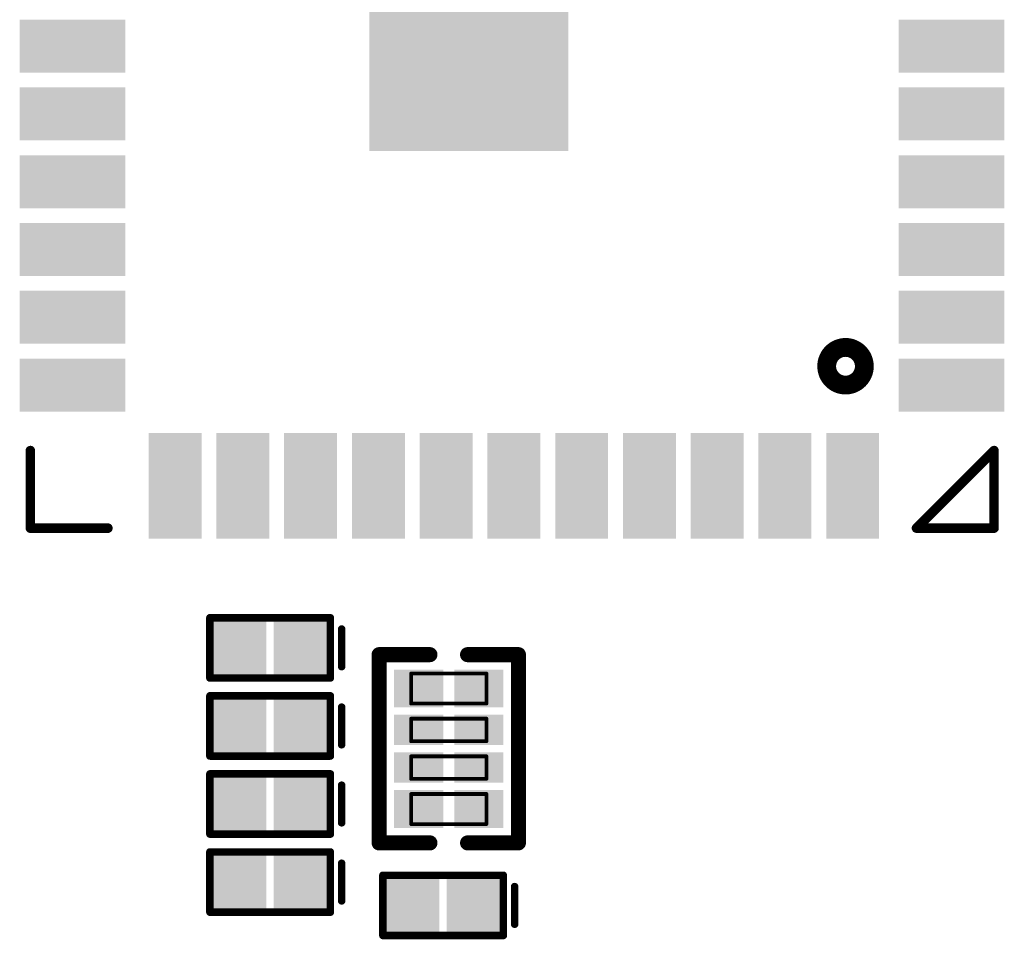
# Model space of a CAD drawing. Header units: millimetres. Extents: x 12.27 to 15.71, y 9.85 to 12.1.
# Tile 20 of 31: x 12.54 to 13.05, y 11.07 to 11.56. Entities that reach past the tile are written whole.
import ezdxf

# ---------------------------------------------------------------- set-up
doc = ezdxf.new("R2010")
doc.units = ezdxf.units.MM
doc.header["$MEASUREMENT"] = 0
for name, color, linetype in [('Mechanical13', 56, 'Continuous'), ('TopLayer', 1, 'Continuous'), ('TopOverlay', 2, 'Continuous'), ('TopPaste', 8, 'Continuous'), ('TopSolder', 216, 'Continuous')]:
    doc.layers.add(name, color=color, linetype=linetype)

# ---------------------------------------------------------------- blocks, each defined once
blk = doc.blocks.new('ESD0402_65')
at = {"layer": 'TopLayer'}
for points in [[(-0.02756, 0.01181), (-0.02756, -0.01181), (-0.00591, 0.01181), (-0.00591, -0.01181)], [(0.00591, 0.01181), (0.00591, -0.01181), (0.02756, 0.01181), (0.02756, -0.01181)]]:
    blk.add_solid(points, dxfattribs=at)
at = {"layer": 'TopOverlay', "const_width": 0.00394}
for points in [[(-0.0315, 0.01575), (0.0315, 0.01575)], [(-0.0315, -0.01575), (-0.0315, 0.01575)], [(0.0315, -0.01575), (0.0315, 0.01575)], [(0.0374, -0.00984), (0.0374, 0.00984)], [(-0.0315, -0.01575), (0.0315, -0.01575)]]:
    blk.add_lwpolyline(points, dxfattribs=at)
at = {"layer": 'TopOverlay', "const_width": 0.00197}
for points in [[(-0.03248, 0.01575, 1), (-0.03051, 0.01575, 1)], [(-0.03248, 0.01575, 1), (-0.03051, 0.01575, 1)], [(0.03051, 0.01575, 1), (0.03248, 0.01575, 1)], [(0.03051, 0.01575, 1), (0.03248, 0.01575, 1)], [(0.03642, 0.00984, 1), (0.03839, 0.00984, 1)], [(0.03642, -0.00984, 1), (0.03839, -0.00984, 1)], [(-0.03248, -0.01575, 1), (-0.03051, -0.01575, 1)], [(-0.03248, -0.01575, 1), (-0.03051, -0.01575, 1)], [(0.03051, -0.01575, 1), (0.03248, -0.01575, 1)], [(0.03051, -0.01575, 1), (0.03248, -0.01575, 1)]]:
    blk.add_lwpolyline(points, format="xyb", close=True, dxfattribs=at)
at = {"layer": 'TopPaste'}
for points in [[(-0.02756, 0.01181), (-0.02756, -0.01181), (-0.00591, 0.01181), (-0.00591, -0.01181)], [(0.00591, 0.01181), (0.00591, -0.01181), (0.02756, 0.01181), (0.02756, -0.01181)]]:
    blk.add_solid(points, dxfattribs=at)
at = {"layer": 'TopSolder'}
for points in [[(-0.03156, 0.01581), (-0.03156, -0.01581), (-0.00191, 0.01581), (-0.00191, -0.01581)], [(0.00191, 0.01581), (0.00191, -0.01581), (0.03156, 0.01581), (0.03156, -0.01581)]]:
    blk.add_solid(points, dxfattribs=at)
blk = doc.blocks.new('ESD0402_66')
at = {"layer": 'TopLayer'}
for points in [[(-0.02756, 0.01181), (-0.02756, -0.01181), (-0.00591, 0.01181), (-0.00591, -0.01181)], [(0.00591, 0.01181), (0.00591, -0.01181), (0.02756, 0.01181), (0.02756, -0.01181)]]:
    blk.add_solid(points, dxfattribs=at)
at = {"layer": 'TopOverlay', "const_width": 0.00394}
for points in [[(-0.0315, 0.01575), (0.0315, 0.01575)], [(-0.0315, -0.01575), (-0.0315, 0.01575)], [(0.0315, -0.01575), (0.0315, 0.01575)], [(0.0374, -0.00984), (0.0374, 0.00984)], [(-0.0315, -0.01575), (0.0315, -0.01575)]]:
    blk.add_lwpolyline(points, dxfattribs=at)
at = {"layer": 'TopOverlay', "const_width": 0.00197}
for points in [[(-0.03248, 0.01575, 1), (-0.03051, 0.01575, 1)], [(-0.03248, 0.01575, 1), (-0.03051, 0.01575, 1)], [(0.03051, 0.01575, 1), (0.03248, 0.01575, 1)], [(0.03051, 0.01575, 1), (0.03248, 0.01575, 1)], [(0.03642, 0.00984, 1), (0.03839, 0.00984, 1)], [(0.03642, -0.00984, 1), (0.03839, -0.00984, 1)], [(-0.03248, -0.01575, 1), (-0.03051, -0.01575, 1)], [(-0.03248, -0.01575, 1), (-0.03051, -0.01575, 1)], [(0.03051, -0.01575, 1), (0.03248, -0.01575, 1)], [(0.03051, -0.01575, 1), (0.03248, -0.01575, 1)]]:
    blk.add_lwpolyline(points, format="xyb", close=True, dxfattribs=at)
at = {"layer": 'TopPaste'}
for points in [[(-0.02756, 0.01181), (-0.02756, -0.01181), (-0.00591, 0.01181), (-0.00591, -0.01181)], [(0.00591, 0.01181), (0.00591, -0.01181), (0.02756, 0.01181), (0.02756, -0.01181)]]:
    blk.add_solid(points, dxfattribs=at)
at = {"layer": 'TopSolder'}
for points in [[(-0.03156, 0.01581), (-0.03156, -0.01581), (-0.00191, 0.01581), (-0.00191, -0.01581)], [(0.00191, 0.01581), (0.00191, -0.01581), (0.03156, 0.01581), (0.03156, -0.01581)]]:
    blk.add_solid(points, dxfattribs=at)
blk = doc.blocks.new('ESD0402_67')
at = {"layer": 'TopLayer'}
for points in [[(-0.02756, 0.01181), (-0.02756, -0.01181), (-0.00591, 0.01181), (-0.00591, -0.01181)], [(0.00591, 0.01181), (0.00591, -0.01181), (0.02756, 0.01181), (0.02756, -0.01181)]]:
    blk.add_solid(points, dxfattribs=at)
at = {"layer": 'TopOverlay', "const_width": 0.00394}
for points in [[(-0.0315, 0.01575), (0.0315, 0.01575)], [(-0.0315, -0.01575), (-0.0315, 0.01575)], [(0.0315, -0.01575), (0.0315, 0.01575)], [(0.0374, -0.00984), (0.0374, 0.00984)], [(-0.0315, -0.01575), (0.0315, -0.01575)]]:
    blk.add_lwpolyline(points, dxfattribs=at)
at = {"layer": 'TopOverlay', "const_width": 0.00197}
for points in [[(-0.03248, 0.01575, 1), (-0.03051, 0.01575, 1)], [(-0.03248, 0.01575, 1), (-0.03051, 0.01575, 1)], [(0.03051, 0.01575, 1), (0.03248, 0.01575, 1)], [(0.03051, 0.01575, 1), (0.03248, 0.01575, 1)], [(0.03642, 0.00984, 1), (0.03839, 0.00984, 1)], [(0.03642, -0.00984, 1), (0.03839, -0.00984, 1)], [(-0.03248, -0.01575, 1), (-0.03051, -0.01575, 1)], [(-0.03248, -0.01575, 1), (-0.03051, -0.01575, 1)], [(0.03051, -0.01575, 1), (0.03248, -0.01575, 1)], [(0.03051, -0.01575, 1), (0.03248, -0.01575, 1)]]:
    blk.add_lwpolyline(points, format="xyb", close=True, dxfattribs=at)
at = {"layer": 'TopPaste'}
for points in [[(-0.02756, 0.01181), (-0.02756, -0.01181), (-0.00591, 0.01181), (-0.00591, -0.01181)], [(0.00591, 0.01181), (0.00591, -0.01181), (0.02756, 0.01181), (0.02756, -0.01181)]]:
    blk.add_solid(points, dxfattribs=at)
at = {"layer": 'TopSolder'}
for points in [[(-0.03156, 0.01581), (-0.03156, -0.01581), (-0.00191, 0.01581), (-0.00191, -0.01581)], [(0.00191, 0.01581), (0.00191, -0.01581), (0.03156, 0.01581), (0.03156, -0.01581)]]:
    blk.add_solid(points, dxfattribs=at)
blk = doc.blocks.new('ESD0402_68')
at = {"layer": 'TopLayer'}
for points in [[(-0.02756, 0.01181), (-0.02756, -0.01181), (-0.00591, 0.01181), (-0.00591, -0.01181)], [(0.00591, 0.01181), (0.00591, -0.01181), (0.02756, 0.01181), (0.02756, -0.01181)]]:
    blk.add_solid(points, dxfattribs=at)
at = {"layer": 'TopOverlay', "const_width": 0.00394}
for points in [[(-0.0315, 0.01575), (0.0315, 0.01575)], [(-0.0315, -0.01575), (-0.0315, 0.01575)], [(0.0315, -0.01575), (0.0315, 0.01575)], [(0.0374, -0.00984), (0.0374, 0.00984)], [(-0.0315, -0.01575), (0.0315, -0.01575)]]:
    blk.add_lwpolyline(points, dxfattribs=at)
at = {"layer": 'TopOverlay', "const_width": 0.00197}
for points in [[(-0.03248, 0.01575, 1), (-0.03051, 0.01575, 1)], [(-0.03248, 0.01575, 1), (-0.03051, 0.01575, 1)], [(0.03051, 0.01575, 1), (0.03248, 0.01575, 1)], [(0.03051, 0.01575, 1), (0.03248, 0.01575, 1)], [(0.03642, 0.00984, 1), (0.03839, 0.00984, 1)], [(0.03642, -0.00984, 1), (0.03839, -0.00984, 1)], [(-0.03248, -0.01575, 1), (-0.03051, -0.01575, 1)], [(-0.03248, -0.01575, 1), (-0.03051, -0.01575, 1)], [(0.03051, -0.01575, 1), (0.03248, -0.01575, 1)], [(0.03051, -0.01575, 1), (0.03248, -0.01575, 1)]]:
    blk.add_lwpolyline(points, format="xyb", close=True, dxfattribs=at)
at = {"layer": 'TopPaste'}
for points in [[(-0.02756, 0.01181), (-0.02756, -0.01181), (-0.00591, 0.01181), (-0.00591, -0.01181)], [(0.00591, 0.01181), (0.00591, -0.01181), (0.02756, 0.01181), (0.02756, -0.01181)]]:
    blk.add_solid(points, dxfattribs=at)
at = {"layer": 'TopSolder'}
for points in [[(-0.03156, 0.01581), (-0.03156, -0.01581), (-0.00191, 0.01581), (-0.00191, -0.01581)], [(0.00191, 0.01581), (0.00191, -0.01581), (0.03156, 0.01581), (0.03156, -0.01581)]]:
    blk.add_solid(points, dxfattribs=at)
blk = doc.blocks.new('ESD0402_69')
at = {"layer": 'TopLayer'}
for points in [[(-0.02756, 0.01181), (-0.02756, -0.01181), (-0.00591, 0.01181), (-0.00591, -0.01181)], [(0.00591, 0.01181), (0.00591, -0.01181), (0.02756, 0.01181), (0.02756, -0.01181)]]:
    blk.add_solid(points, dxfattribs=at)
at = {"layer": 'TopOverlay', "const_width": 0.00394}
for points in [[(-0.0315, 0.01575), (0.0315, 0.01575)], [(-0.0315, -0.01575), (-0.0315, 0.01575)], [(0.0315, -0.01575), (0.0315, 0.01575)], [(0.0374, -0.00984), (0.0374, 0.00984)], [(-0.0315, -0.01575), (0.0315, -0.01575)]]:
    blk.add_lwpolyline(points, dxfattribs=at)
at = {"layer": 'TopOverlay', "const_width": 0.00197}
for points in [[(-0.03248, 0.01575, 1), (-0.03051, 0.01575, 1)], [(-0.03248, 0.01575, 1), (-0.03051, 0.01575, 1)], [(0.03051, 0.01575, 1), (0.03248, 0.01575, 1)], [(0.03051, 0.01575, 1), (0.03248, 0.01575, 1)], [(0.03642, 0.00984, 1), (0.03839, 0.00984, 1)], [(0.03642, -0.00984, 1), (0.03839, -0.00984, 1)], [(-0.03248, -0.01575, 1), (-0.03051, -0.01575, 1)], [(-0.03248, -0.01575, 1), (-0.03051, -0.01575, 1)], [(0.03051, -0.01575, 1), (0.03248, -0.01575, 1)], [(0.03051, -0.01575, 1), (0.03248, -0.01575, 1)]]:
    blk.add_lwpolyline(points, format="xyb", close=True, dxfattribs=at)
at = {"layer": 'TopPaste'}
for points in [[(-0.02756, 0.01181), (-0.02756, -0.01181), (-0.00591, 0.01181), (-0.00591, -0.01181)], [(0.00591, 0.01181), (0.00591, -0.01181), (0.02756, 0.01181), (0.02756, -0.01181)]]:
    blk.add_solid(points, dxfattribs=at)
at = {"layer": 'TopSolder'}
for points in [[(-0.03156, 0.01581), (-0.03156, -0.01581), (-0.00191, 0.01581), (-0.00191, -0.01581)], [(0.00191, 0.01581), (0.00191, -0.01581), (0.03156, 0.01581), (0.03156, -0.01581)]]:
    blk.add_solid(points, dxfattribs=at)
blk = doc.blocks.new('QFN44__6223A_SRD_144')
at = {"layer": 'TopLayer'}
for points in [[(-0.16732, 0.25344), (-0.18701, 0.25344), (-0.16732, 0.2062), (-0.18701, 0.2062)], [(-0.13189, 0.25344), (-0.15157, 0.25344), (-0.13189, 0.2062), (-0.15157, 0.2062)], [(-0.09646, 0.25344), (-0.11614, 0.25344), (-0.09646, 0.2062), (-0.11614, 0.2062)], [(-0.06102, 0.25344), (-0.08071, 0.25344), (-0.06102, 0.2062), (-0.08071, 0.2062)], [(-0.02559, 0.25344), (-0.04528, 0.25344), (-0.02559, 0.2062), (-0.04528, 0.2062)], [(0.00984, 0.25344), (-0.00984, 0.25344), (0.00984, 0.2062), (-0.00984, 0.2062)], [(0.04528, 0.25344), (0.02559, 0.25344), (0.04528, 0.2062), (0.02559, 0.2062)], [(0.08071, 0.25344), (0.06102, 0.25344), (0.08071, 0.2062), (0.06102, 0.2062)], [(0.11614, 0.25344), (0.09646, 0.25344), (0.11614, 0.2062), (0.09646, 0.2062)], [(0.13189, 0.2062), (0.15157, 0.2062), (0.13189, 0.25344), (0.15157, 0.25344)], [(0.16732, 0.2062), (0.18701, 0.2062), (0.16732, 0.25344), (0.18701, 0.25344)], [(-0.25344, 0.18602), (-0.25344, 0.16634), (-0.2062, 0.18602), (-0.2062, 0.16634)], [(0.25344, 0.16732), (0.25344, 0.18701), (0.2062, 0.16732), (0.2062, 0.18701)], [(-0.25344, 0.15059), (-0.25344, 0.13091), (-0.2062, 0.15059), (-0.2062, 0.13091)], [(0.25344, 0.13189), (0.25344, 0.15157), (0.2062, 0.13189), (0.2062, 0.15157)], [(-0.25344, 0.11516), (-0.25344, 0.09547), (-0.2062, 0.11516), (-0.2062, 0.09547)], [(0.25344, 0.09646), (0.25344, 0.11614), (0.2062, 0.09646), (0.2062, 0.11614)], [(-0.2062, 0.06004), (-0.2062, 0.07972), (-0.25344, 0.06004), (-0.25344, 0.07972)], [(0.25344, 0.06102), (0.25344, 0.08071), (0.2062, 0.06102), (0.2062, 0.08071)], [(-0.05072, 0.07054), (-0.05072, -0.02553), (0.08156, 0.07054), (0.08156, -0.02553)], [(-0.2062, 0.02461), (-0.2062, 0.04429), (-0.25344, 0.02461), (-0.25344, 0.04429)], [(0.25344, 0.02559), (0.25344, 0.04528), (0.2062, 0.02559), (0.2062, 0.04528)], [(-0.2062, -0.01083), (-0.2062, 0.00886), (-0.25344, -0.01083), (-0.25344, 0.00886)], [(0.25344, -0.00984), (0.25344, 0.00984), (0.2062, -0.00984), (0.2062, 0.00984)], [(0.25344, -0.04528), (0.25344, -0.02559), (0.2062, -0.04528), (0.2062, -0.02559)], [(-0.2062, -0.04626), (-0.2062, -0.02658), (-0.25344, -0.04626), (-0.25344, -0.02658)], [(0.25344, -0.08071), (0.25344, -0.06102), (0.2062, -0.08071), (0.2062, -0.06102)], [(-0.2062, -0.08169), (-0.2062, -0.06201), (-0.25344, -0.08169), (-0.25344, -0.06201)], [(-0.2062, -0.11713), (-0.2062, -0.09744), (-0.25344, -0.11713), (-0.25344, -0.09744)], [(0.25344, -0.11614), (0.25344, -0.09646), (0.2062, -0.11614), (0.2062, -0.09646)], [(-0.2062, -0.15256), (-0.2062, -0.13287), (-0.25344, -0.15256), (-0.25344, -0.13287)], [(0.25344, -0.15157), (0.25344, -0.13189), (0.2062, -0.15157), (0.2062, -0.13189)], [(-0.2062, -0.18799), (-0.2062, -0.16831), (-0.25344, -0.18799), (-0.25344, -0.16831)], [(0.25344, -0.18701), (0.25344, -0.16732), (0.2062, -0.18701), (0.2062, -0.16732)], [(-0.16732, -0.2062), (-0.18701, -0.2062), (-0.16732, -0.25344), (-0.18701, -0.25344)], [(-0.13189, -0.2062), (-0.15157, -0.2062), (-0.13189, -0.25344), (-0.15157, -0.25344)], [(-0.09646, -0.2062), (-0.11614, -0.2062), (-0.09646, -0.25344), (-0.11614, -0.25344)], [(-0.06102, -0.2062), (-0.08071, -0.2062), (-0.06102, -0.25344), (-0.08071, -0.25344)], [(-0.02559, -0.2062), (-0.04528, -0.2062), (-0.02559, -0.25344), (-0.04528, -0.25344)], [(0.00984, -0.2062), (-0.00984, -0.2062), (0.00984, -0.25344), (-0.00984, -0.25344)], [(0.04528, -0.2062), (0.02559, -0.2062), (0.04528, -0.25344), (0.02559, -0.25344)], [(0.08071, -0.2062), (0.06102, -0.2062), (0.08071, -0.25344), (0.06102, -0.25344)], [(0.11614, -0.2062), (0.09646, -0.2062), (0.11614, -0.25344), (0.09646, -0.25344)], [(0.15157, -0.2062), (0.13189, -0.2062), (0.15157, -0.25344), (0.13189, -0.25344)], [(0.18701, -0.2062), (0.16732, -0.2062), (0.18701, -0.25344), (0.16732, -0.25344)]]:
    blk.add_solid(points, dxfattribs=at)
at = {"layer": 'TopOverlay', "const_width": 0.005}
for points in [[(-0.25197, 0.21132), (-0.25197, 0.25187)], [(-0.21142, 0.25187), (-0.25197, 0.25187)], [(0.25197, 0.25187), (0.21142, 0.25187)], [(0.25197, 0.21132), (0.25197, 0.25187)], [(-0.25, -0.21348), (-0.25197, -0.21152)], [(-0.25197, -0.25207), (-0.25197, -0.21152)], [(-0.21142, -0.25207), (-0.25, -0.21348)], [(0.25197, -0.25197), (0.25197, -0.21152)], [(-0.21142, -0.25207), (-0.25197, -0.25207)], [(0.25197, -0.25207), (0.21142, -0.25207)], [(0.25197, -0.25207), (0.25197, -0.25197)]]:
    blk.add_lwpolyline(points, dxfattribs=at)
at = {"layer": 'TopOverlay'}
for points, const_width in [([(-0.25322, 0.25187, 1), (-0.25072, 0.25187, 1)], 0.0025), ([(-0.25322, 0.25187, 1), (-0.25072, 0.25187, 1)], 0.0025), ([(-0.21267, 0.25187, 1), (-0.21017, 0.25187, 1)], 0.0025), ([(0.21017, 0.25187, 1), (0.21267, 0.25187, 1)], 0.0025), ([(0.25072, 0.25187, 1), (0.25322, 0.25187, 1)], 0.0025), ([(0.25072, 0.25187, 1), (0.25322, 0.25187, 1)], 0.0025), ([(-0.25322, 0.21132, 1), (-0.25072, 0.21132, 1)], 0.0025), ([(0.25072, 0.21132, 1), (0.25322, 0.21132, 1)], 0.0025), ([(-0.15748, -0.17441, 1), (-0.17717, -0.17441, 1)], 0.00984), ([(-0.17963, -0.17441, 1), (-0.1747, -0.17441, 1)], 0.00492), ([(-0.15994, -0.17441, 1), (-0.15502, -0.17441, 1)], 0.00492), ([(-0.25322, -0.21152, 1), (-0.25072, -0.21152, 1)], 0.0025), ([(-0.25322, -0.21152, 1), (-0.25072, -0.21152, 1)], 0.0025), ([(-0.25125, -0.21348, 1), (-0.24875, -0.21348, 1)], 0.0025), ([(-0.25125, -0.21348, 1), (-0.24875, -0.21348, 1)], 0.0025), ([(0.25072, -0.21152, 1), (0.25322, -0.21152, 1)], 0.0025), ([(-0.25322, -0.25207, 1), (-0.25072, -0.25207, 1)], 0.0025), ([(-0.25322, -0.25207, 1), (-0.25072, -0.25207, 1)], 0.0025), ([(-0.21267, -0.25207, 1), (-0.21017, -0.25207, 1)], 0.0025), ([(-0.21267, -0.25207, 1), (-0.21017, -0.25207, 1)], 0.0025), ([(0.21017, -0.25207, 1), (0.21267, -0.25207, 1)], 0.0025), ([(0.25072, -0.25197, 1), (0.25322, -0.25197, 1)], 0.0025), ([(0.25072, -0.25197, 1), (0.25322, -0.25197, 1)], 0.0025), ([(0.25072, -0.25207, 1), (0.25322, -0.25207, 1)], 0.0025), ([(0.25072, -0.25207, 1), (0.25322, -0.25207, 1)], 0.0025)]:
    blk.add_lwpolyline(points, format="xyb", close=True, dxfattribs=dict(at, const_width=const_width))
at = {"layer": 'TopPaste'}
for points in [[(-0.16732, 0.25344), (-0.18701, 0.25344), (-0.16732, 0.2062), (-0.18701, 0.2062)], [(-0.13189, 0.25344), (-0.15157, 0.25344), (-0.13189, 0.2062), (-0.15157, 0.2062)], [(-0.09646, 0.25344), (-0.11614, 0.25344), (-0.09646, 0.2062), (-0.11614, 0.2062)], [(-0.06102, 0.25344), (-0.08071, 0.25344), (-0.06102, 0.2062), (-0.08071, 0.2062)], [(-0.02559, 0.25344), (-0.04528, 0.25344), (-0.02559, 0.2062), (-0.04528, 0.2062)], [(0.00984, 0.25344), (-0.00984, 0.25344), (0.00984, 0.2062), (-0.00984, 0.2062)], [(0.04528, 0.25344), (0.02559, 0.25344), (0.04528, 0.2062), (0.02559, 0.2062)], [(0.08071, 0.25344), (0.06102, 0.25344), (0.08071, 0.2062), (0.06102, 0.2062)], [(0.11614, 0.25344), (0.09646, 0.25344), (0.11614, 0.2062), (0.09646, 0.2062)], [(0.13189, 0.2062), (0.15157, 0.2062), (0.13189, 0.25344), (0.15157, 0.25344)], [(0.16732, 0.2062), (0.18701, 0.2062), (0.16732, 0.25344), (0.18701, 0.25344)], [(-0.25344, 0.18602), (-0.25344, 0.16634), (-0.2062, 0.18602), (-0.2062, 0.16634)], [(0.25344, 0.16732), (0.25344, 0.18701), (0.2062, 0.16732), (0.2062, 0.18701)], [(-0.25344, 0.15059), (-0.25344, 0.13091), (-0.2062, 0.15059), (-0.2062, 0.13091)], [(0.25344, 0.13189), (0.25344, 0.15157), (0.2062, 0.13189), (0.2062, 0.15157)], [(-0.25344, 0.11516), (-0.25344, 0.09547), (-0.2062, 0.11516), (-0.2062, 0.09547)], [(0.25344, 0.09646), (0.25344, 0.11614), (0.2062, 0.09646), (0.2062, 0.11614)], [(-0.2062, 0.06004), (-0.2062, 0.07972), (-0.25344, 0.06004), (-0.25344, 0.07972)], [(0.25344, 0.06102), (0.25344, 0.08071), (0.2062, 0.06102), (0.2062, 0.08071)], [(-0.05072, 0.07054), (-0.05072, -0.02553), (0.08156, 0.07054), (0.08156, -0.02553)], [(-0.2062, 0.02461), (-0.2062, 0.04429), (-0.25344, 0.02461), (-0.25344, 0.04429)], [(0.25344, 0.02559), (0.25344, 0.04528), (0.2062, 0.02559), (0.2062, 0.04528)], [(-0.2062, -0.01083), (-0.2062, 0.00886), (-0.25344, -0.01083), (-0.25344, 0.00886)], [(0.25344, -0.00984), (0.25344, 0.00984), (0.2062, -0.00984), (0.2062, 0.00984)], [(0.25344, -0.04528), (0.25344, -0.02559), (0.2062, -0.04528), (0.2062, -0.02559)], [(-0.2062, -0.04626), (-0.2062, -0.02658), (-0.25344, -0.04626), (-0.25344, -0.02658)], [(0.25344, -0.08071), (0.25344, -0.06102), (0.2062, -0.08071), (0.2062, -0.06102)], [(-0.2062, -0.08169), (-0.2062, -0.06201), (-0.25344, -0.08169), (-0.25344, -0.06201)], [(-0.2062, -0.11713), (-0.2062, -0.09744), (-0.25344, -0.11713), (-0.25344, -0.09744)], [(0.25344, -0.11614), (0.25344, -0.09646), (0.2062, -0.11614), (0.2062, -0.09646)], [(-0.2062, -0.15256), (-0.2062, -0.13287), (-0.25344, -0.15256), (-0.25344, -0.13287)], [(0.25344, -0.15157), (0.25344, -0.13189), (0.2062, -0.15157), (0.2062, -0.13189)], [(-0.2062, -0.18799), (-0.2062, -0.16831), (-0.25344, -0.18799), (-0.25344, -0.16831)], [(0.25344, -0.18701), (0.25344, -0.16732), (0.2062, -0.18701), (0.2062, -0.16732)], [(-0.16732, -0.2062), (-0.18701, -0.2062), (-0.16732, -0.25344), (-0.18701, -0.25344)], [(-0.13189, -0.2062), (-0.15157, -0.2062), (-0.13189, -0.25344), (-0.15157, -0.25344)], [(-0.09646, -0.2062), (-0.11614, -0.2062), (-0.09646, -0.25344), (-0.11614, -0.25344)], [(-0.06102, -0.2062), (-0.08071, -0.2062), (-0.06102, -0.25344), (-0.08071, -0.25344)], [(-0.02559, -0.2062), (-0.04528, -0.2062), (-0.02559, -0.25344), (-0.04528, -0.25344)], [(0.00984, -0.2062), (-0.00984, -0.2062), (0.00984, -0.25344), (-0.00984, -0.25344)], [(0.04528, -0.2062), (0.02559, -0.2062), (0.04528, -0.25344), (0.02559, -0.25344)], [(0.08071, -0.2062), (0.06102, -0.2062), (0.08071, -0.25344), (0.06102, -0.25344)], [(0.11614, -0.2062), (0.09646, -0.2062), (0.11614, -0.25344), (0.09646, -0.25344)], [(0.15157, -0.2062), (0.13189, -0.2062), (0.15157, -0.25344), (0.13189, -0.25344)], [(0.18701, -0.2062), (0.16732, -0.2062), (0.18701, -0.25344), (0.16732, -0.25344)]]:
    blk.add_solid(points, dxfattribs=at)
at = {"layer": 'TopSolder'}
for points in [[(-0.16332, 0.25744), (-0.19101, 0.25744), (-0.16332, 0.2022), (-0.19101, 0.2022)], [(-0.12789, 0.25744), (-0.15557, 0.25744), (-0.12789, 0.2022), (-0.15557, 0.2022)], [(-0.09246, 0.25744), (-0.12014, 0.25744), (-0.09246, 0.2022), (-0.12014, 0.2022)], [(-0.05702, 0.25744), (-0.08471, 0.25744), (-0.05702, 0.2022), (-0.08471, 0.2022)], [(-0.02159, 0.25744), (-0.04928, 0.25744), (-0.02159, 0.2022), (-0.04928, 0.2022)], [(0.01384, 0.25744), (-0.01384, 0.25744), (0.01384, 0.2022), (-0.01384, 0.2022)], [(0.04928, 0.25744), (0.02159, 0.25744), (0.04928, 0.2022), (0.02159, 0.2022)], [(0.08471, 0.25744), (0.05702, 0.25744), (0.08471, 0.2022), (0.05702, 0.2022)], [(0.12014, 0.25744), (0.09246, 0.25744), (0.12014, 0.2022), (0.09246, 0.2022)], [(0.12789, 0.2022), (0.15557, 0.2022), (0.12789, 0.25744), (0.15557, 0.25744)], [(0.16332, 0.2022), (0.19101, 0.2022), (0.16332, 0.25744), (0.19101, 0.25744)], [(0.25744, 0.16332), (0.25744, 0.19101), (0.2022, 0.16332), (0.2022, 0.19101)], [(-0.25744, 0.19002), (-0.25744, 0.16234), (-0.2022, 0.19002), (-0.2022, 0.16234)], [(-0.25744, 0.15459), (-0.25744, 0.12691), (-0.2022, 0.15459), (-0.2022, 0.12691)], [(0.25744, 0.12789), (0.25744, 0.15557), (0.2022, 0.12789), (0.2022, 0.15557)], [(-0.25744, 0.11916), (-0.25744, 0.09147), (-0.2022, 0.11916), (-0.2022, 0.09147)], [(0.25744, 0.09246), (0.25744, 0.12014), (0.2022, 0.09246), (0.2022, 0.12014)], [(-0.2022, 0.05604), (-0.2022, 0.08372), (-0.25744, 0.05604), (-0.25744, 0.08372)], [(0.25744, 0.05702), (0.25744, 0.08471), (0.2022, 0.05702), (0.2022, 0.08471)], [(-0.05472, 0.07454), (-0.05472, -0.02953), (0.08556, 0.07454), (0.08556, -0.02953)], [(-0.2022, 0.02061), (-0.2022, 0.04829), (-0.25744, 0.02061), (-0.25744, 0.04829)], [(0.25744, 0.02159), (0.25744, 0.04928), (0.2022, 0.02159), (0.2022, 0.04928)], [(-0.2022, -0.01483), (-0.2022, 0.01286), (-0.25744, -0.01483), (-0.25744, 0.01286)], [(0.25744, -0.01384), (0.25744, 0.01384), (0.2022, -0.01384), (0.2022, 0.01384)], [(-0.2022, -0.05026), (-0.2022, -0.02258), (-0.25744, -0.05026), (-0.25744, -0.02258)], [(0.25744, -0.04928), (0.25744, -0.02159), (0.2022, -0.04928), (0.2022, -0.02159)], [(-0.2022, -0.08569), (-0.2022, -0.05801), (-0.25744, -0.08569), (-0.25744, -0.05801)], [(0.25744, -0.08471), (0.25744, -0.05702), (0.2022, -0.08471), (0.2022, -0.05702)], [(0.25744, -0.12014), (0.25744, -0.09246), (0.2022, -0.12014), (0.2022, -0.09246)], [(-0.2022, -0.12113), (-0.2022, -0.09344), (-0.25744, -0.12113), (-0.25744, -0.09344)], [(0.25744, -0.15557), (0.25744, -0.12789), (0.2022, -0.15557), (0.2022, -0.12789)], [(-0.2022, -0.15656), (-0.2022, -0.12887), (-0.25744, -0.15656), (-0.25744, -0.12887)], [(-0.2022, -0.19199), (-0.2022, -0.16431), (-0.25744, -0.19199), (-0.25744, -0.16431)], [(0.25744, -0.19101), (0.25744, -0.16332), (0.2022, -0.19101), (0.2022, -0.16332)], [(-0.16332, -0.2022), (-0.19101, -0.2022), (-0.16332, -0.25744), (-0.19101, -0.25744)], [(-0.12789, -0.2022), (-0.15557, -0.2022), (-0.12789, -0.25744), (-0.15557, -0.25744)], [(-0.09246, -0.2022), (-0.12014, -0.2022), (-0.09246, -0.25744), (-0.12014, -0.25744)], [(-0.05702, -0.2022), (-0.08471, -0.2022), (-0.05702, -0.25744), (-0.08471, -0.25744)], [(-0.02159, -0.2022), (-0.04928, -0.2022), (-0.02159, -0.25744), (-0.04928, -0.25744)], [(0.01384, -0.2022), (-0.01384, -0.2022), (0.01384, -0.25744), (-0.01384, -0.25744)], [(0.04928, -0.2022), (0.02159, -0.2022), (0.04928, -0.25744), (0.02159, -0.25744)], [(0.08471, -0.2022), (0.05702, -0.2022), (0.08471, -0.25744), (0.05702, -0.25744)], [(0.12014, -0.2022), (0.09246, -0.2022), (0.12014, -0.25744), (0.09246, -0.25744)], [(0.15557, -0.2022), (0.12789, -0.2022), (0.15557, -0.25744), (0.12789, -0.25744)], [(0.19101, -0.2022), (0.16332, -0.2022), (0.19101, -0.25744), (0.16332, -0.25744)]]:
    blk.add_solid(points, dxfattribs=at)
blk = doc.blocks.new('0402_R_4_154')
at = {"layer": 'Mechanical13', "const_width": 0.00197}
for points in [[(-0.03937, 0.01969), (-0.03937, -0.01969)], [(-0.03937, 0.01969), (-0.02362, 0.01969)], [(-0.02362, 0.01969), (-0.02362, -0.01969)], [(-0.01575, 0.01969), (-0.00394, 0.01969)], [(-0.01575, 0.01969), (-0.01575, -0.01969)], [(-0.00394, 0.01969), (-0.00394, -0.01969)], [(0.00394, 0.01969), (0.01575, 0.01969)], [(0.00394, 0.01969), (0.00394, -0.01969)], [(0.01575, 0.01969), (0.01575, -0.01969)], [(0.02362, 0.01969), (0.03937, 0.01969)], [(0.02362, 0.01969), (0.02362, -0.01969)], [(0.03937, 0.01969), (0.03937, -0.01969)], [(-0.03937, -0.01969), (-0.02362, -0.01969)], [(-0.03937, -0.01969), (-0.02362, -0.01969)], [(-0.01575, -0.01969), (-0.00394, -0.01969)], [(0.00394, -0.01969), (0.01575, -0.01969)], [(0.02362, -0.01969), (0.03937, -0.01969)]]:
    blk.add_lwpolyline(points, dxfattribs=at)
at = {"layer": 'Mechanical13', "const_width": 0.000984}
for points in [[(-0.03986, 0.01969, 1), (-0.03888, 0.01969, 1)], [(-0.03986, 0.01969, 1), (-0.03888, 0.01969, 1)], [(-0.02411, 0.01969, 1), (-0.02313, 0.01969, 1)], [(-0.02411, 0.01969, 1), (-0.02313, 0.01969, 1)], [(-0.01624, 0.01969, 1), (-0.01526, 0.01969, 1)], [(-0.01624, 0.01969, 1), (-0.01526, 0.01969, 1)], [(-0.00443, 0.01969, 1), (-0.00344, 0.01969, 1)], [(-0.00443, 0.01969, 1), (-0.00344, 0.01969, 1)], [(0.00345, 0.01969, 1), (0.00443, 0.01969, 1)], [(0.00345, 0.01969, 1), (0.00443, 0.01969, 1)], [(0.01526, 0.01969, 1), (0.01624, 0.01969, 1)], [(0.01526, 0.01969, 1), (0.01624, 0.01969, 1)], [(0.02313, 0.01969, 1), (0.02411, 0.01969, 1)], [(0.02313, 0.01969, 1), (0.02411, 0.01969, 1)], [(0.03888, 0.01969, 1), (0.03986, 0.01969, 1)], [(0.03888, 0.01969, 1), (0.03986, 0.01969, 1)], [(-0.03986, -0.01969, 1), (-0.03888, -0.01969, 1)], [(-0.03986, -0.01969, 1), (-0.03888, -0.01969, 1)], [(-0.03986, -0.01969, 1), (-0.03888, -0.01969, 1)], [(-0.02411, -0.01969, 1), (-0.02313, -0.01969, 1)], [(-0.02411, -0.01969, 1), (-0.02313, -0.01969, 1)], [(-0.02411, -0.01969, 1), (-0.02313, -0.01969, 1)], [(-0.01624, -0.01969, 1), (-0.01526, -0.01969, 1)], [(-0.01624, -0.01969, 1), (-0.01526, -0.01969, 1)], [(-0.00443, -0.01969, 1), (-0.00344, -0.01969, 1)], [(-0.00443, -0.01969, 1), (-0.00344, -0.01969, 1)], [(0.00345, -0.01969, 1), (0.00443, -0.01969, 1)], [(0.00345, -0.01969, 1), (0.00443, -0.01969, 1)], [(0.01526, -0.01969, 1), (0.01624, -0.01969, 1)], [(0.01526, -0.01969, 1), (0.01624, -0.01969, 1)], [(0.02313, -0.01969, 1), (0.02411, -0.01969, 1)], [(0.02313, -0.01969, 1), (0.02411, -0.01969, 1)], [(0.03888, -0.01969, 1), (0.03986, -0.01969, 1)], [(0.03888, -0.01969, 1), (0.03986, -0.01969, 1)]]:
    blk.add_lwpolyline(points, format="xyb", close=True, dxfattribs=at)
at = {"layer": 'TopLayer'}
for points in [[(-0.02362, 0.00492), (-0.02362, 0.02657), (-0.03937, 0.00492), (-0.03937, 0.02657)], [(-0.00394, 0.00492), (-0.00394, 0.02657), (-0.01575, 0.00492), (-0.01575, 0.02657)], [(0.01575, 0.00492), (0.01575, 0.02657), (0.00394, 0.00492), (0.00394, 0.02657)], [(0.03937, 0.00492), (0.03937, 0.02657), (0.02362, 0.00492), (0.02362, 0.02657)], [(-0.02362, -0.02657), (-0.02362, -0.00492), (-0.03937, -0.02657), (-0.03937, -0.00492)], [(-0.00394, -0.02657), (-0.00394, -0.00492), (-0.01575, -0.02657), (-0.01575, -0.00492)], [(0.01575, -0.02657), (0.01575, -0.00492), (0.00394, -0.02657), (0.00394, -0.00492)], [(0.03937, -0.02657), (0.03937, -0.00492), (0.02362, -0.02657), (0.02362, -0.00492)]]:
    blk.add_solid(points, dxfattribs=at)
at = {"layer": 'TopOverlay', "const_width": 0.00787}
for points in [[(-0.04921, 0.03642), (-0.04921, 0.00984)], [(-0.04921, 0.03642), (0.04921, 0.03642)], [(0.04921, 0.03642), (0.04921, 0.00984)], [(-0.04921, -0.00984), (-0.04921, -0.03642)], [(0.04921, -0.00984), (0.04921, -0.03642)], [(-0.04921, -0.03642), (0.04921, -0.03642)]]:
    blk.add_lwpolyline(points, dxfattribs=at)
at = {"layer": 'TopOverlay', "const_width": 0.00394}
for points in [[(-0.05118, 0.03642, 1), (-0.04724, 0.03642, 1)], [(-0.05118, 0.03642, 1), (-0.04724, 0.03642, 1)], [(0.04724, 0.03642, 1), (0.05118, 0.03642, 1)], [(0.04724, 0.03642, 1), (0.05118, 0.03642, 1)], [(-0.05118, 0.00984, 1), (-0.04724, 0.00984, 1)], [(0.04724, 0.00984, 1), (0.05118, 0.00984, 1)], [(-0.05118, -0.00984, 1), (-0.04724, -0.00984, 1)], [(0.04724, -0.00984, 1), (0.05118, -0.00984, 1)], [(-0.05118, -0.03642, 1), (-0.04724, -0.03642, 1)], [(-0.05118, -0.03642, 1), (-0.04724, -0.03642, 1)], [(0.04724, -0.03642, 1), (0.05118, -0.03642, 1)], [(0.04724, -0.03642, 1), (0.05118, -0.03642, 1)]]:
    blk.add_lwpolyline(points, format="xyb", close=True, dxfattribs=at)
at = {"layer": 'TopPaste'}
for points in [[(-0.02362, 0.00492), (-0.02362, 0.02657), (-0.03937, 0.00492), (-0.03937, 0.02657)], [(-0.00394, 0.00492), (-0.00394, 0.02657), (-0.01575, 0.00492), (-0.01575, 0.02657)], [(0.01575, 0.00492), (0.01575, 0.02657), (0.00394, 0.00492), (0.00394, 0.02657)], [(0.03937, 0.00492), (0.03937, 0.02657), (0.02362, 0.00492), (0.02362, 0.02657)], [(-0.02362, -0.02657), (-0.02362, -0.00492), (-0.03937, -0.02657), (-0.03937, -0.00492)], [(-0.00394, -0.02657), (-0.00394, -0.00492), (-0.01575, -0.02657), (-0.01575, -0.00492)], [(0.01575, -0.02657), (0.01575, -0.00492), (0.00394, -0.02657), (0.00394, -0.00492)], [(0.03937, -0.02657), (0.03937, -0.00492), (0.02362, -0.02657), (0.02362, -0.00492)]]:
    blk.add_solid(points, dxfattribs=at)
at = {"layer": 'TopSolder'}
for points in [[(-0.02162, 0.00292), (-0.02162, 0.02857), (-0.04137, 0.00292), (-0.04137, 0.02857)], [(-0.00194, 0.00292), (-0.00194, 0.02857), (-0.01775, 0.00292), (-0.01775, 0.02857)], [(0.01775, 0.00292), (0.01775, 0.02857), (0.00194, 0.00292), (0.00194, 0.02857)], [(0.04137, 0.00292), (0.04137, 0.02857), (0.02162, 0.00292), (0.02162, 0.02857)], [(-0.02162, -0.02857), (-0.02162, -0.00292), (-0.04137, -0.02857), (-0.04137, -0.00292)], [(-0.00194, -0.02857), (-0.00194, -0.00292), (-0.01775, -0.02857), (-0.01775, -0.00292)], [(0.01775, -0.02857), (0.01775, -0.00292), (0.00194, -0.02857), (0.00194, -0.00292)], [(0.04137, -0.02857), (0.04137, -0.00292), (0.02162, -0.02857), (0.02162, -0.00292)]]:
    blk.add_solid(points, dxfattribs=at)

msp = doc.modelspace()

# ---------------------------------------------------------------- block references
for name, p, rotation in [('QFN44__6223A_SRD_144', (12.79339, 11.54118), 90), ('0402_R_4_154', (12.76032, 11.17386), 270)]:
    msp.add_blockref(name, p, dxfattribs=dict(rotation=rotation))
for name, p in [('ESD0402_68', (12.6669, 11.22661)), ('ESD0402_69', (12.6669, 11.1858)), ('ESD0402_65', (12.6669, 11.14499)), ('ESD0402_67', (12.6669, 11.10417)), ('ESD0402_66', (12.75736, 11.09197))]:
    msp.add_blockref(name, p)

doc.saveas('drawing.dxf')
